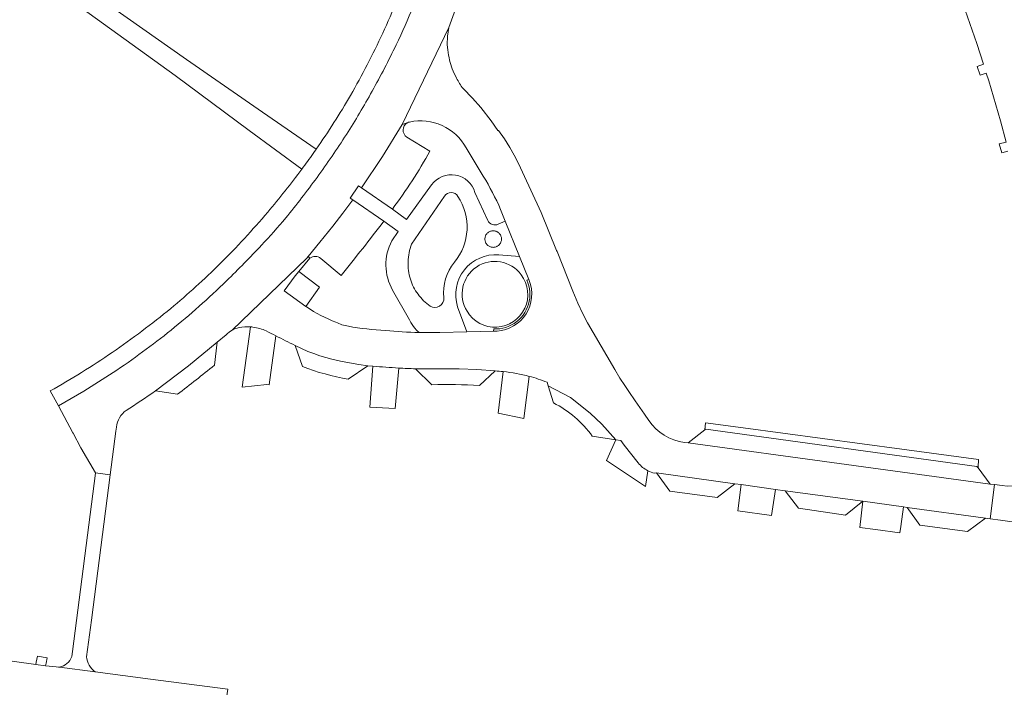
# Model space of a CAD drawing. Extents: x 152048 to 156914, y 461460 to 468786.
# Tile 225 of 256: x 154553 to 154673, y 468027 to 468108. Entities that reach past the tile are written whole.
import ezdxf

# ---------------------------------------------------------------- set-up
doc = ezdxf.new("R2010")
doc.units = 0
doc.header["$LTSCALE"] = 0.75
for name, color, linetype, lineweight in [('B-RO-VH-VERHARDING_ASFALT-GV', 251, 'CONTINUOUS', 18), ('B-RO-VH-VERHARDING_BETONSTRAATSTEEN-GV', 251, 'CONTINUOUS', 18), ('B-RO-VH-VERHARDING_HALFVERHARDING_GRIND-GV', 251, 'CONTINUOUS', 18), ('B-RO-VH-VERHARDING_TEGEL-GV', 251, 'CONTINUOUS', 18)]:
    doc.layers.add(name, color=color, linetype=linetype, lineweight=lineweight)

msp = doc.modelspace()

# ---------------------------------------------------------------- linework, layer by layer
at = {"layer": 'B-RO-VH-VERHARDING_ASFALT-GV'}
msp.add_lwpolyline([(154562.586, 468024.649), (154575.345, 468022.88), (154575.754, 468022.871), (154576.412, 468022.786), (154577.604, 468022.631), (154577.985, 468022.581), (154578.693, 468027.076), (154569.297, 468028.298), (154562.594, 468029.181), (154562.574, 468029.196), (154558.23, 468029.773), (154558.13, 468029.759), (154557.822, 468029.796), (154556.552, 468029.948), (154555.359, 468030.095), (154550.134, 468030.818)], dxfattribs=at)
msp.add_lwpolyline([(154562.586, 468024.649), (154575.345, 468022.88), (154575.754, 468022.871), (154576.412, 468022.786), (154577.604, 468022.631), (154577.985, 468022.581), (154578.693, 468027.076), (154569.297, 468028.298), (154562.594, 468029.181), (154562.574, 468029.196), (154558.23, 468029.773), (154558.13, 468029.759), (154557.822, 468029.796), (154556.552, 468029.948), (154555.359, 468030.095), (154550.134, 468030.818)], dxfattribs=at)
at = {"layer": 'B-RO-VH-VERHARDING_BETONSTRAATSTEEN-GV'}
for points in [[(154573.676, 468103.547), (154552.072, 468118.74), (154550.478, 468119.819), (154550.496, 468119.849), (154544.327, 468124.187), (154543.198, 468122.618), (154549.327, 468118.189), (154556.627, 468112.913), (154572.291, 468101.593), (154581.289, 468094.901), (154587.661, 468090.219)], [(154573.676, 468103.547), (154552.072, 468118.74), (154550.478, 468119.819), (154550.496, 468119.849), (154544.327, 468124.187), (154543.198, 468122.618), (154549.327, 468118.189), (154556.627, 468112.913), (154572.291, 468101.593), (154581.289, 468094.901), (154587.661, 468090.219)], [(154667.893, 468110.333), (154669.597, 468105.454), (154670.394, 468102.948), (154669.636, 468102.664), (154669.988, 468101.632), (154670.731, 468101.876), (154671.05, 468100.943), (154672.46, 468096.096), (154673.151, 468093.489), (154672.331, 468093.287), (154672.65, 468092.189), (154673.383, 468092.384)], [(154667.893, 468110.333), (154669.597, 468105.454), (154670.394, 468102.948), (154669.636, 468102.664), (154669.988, 468101.632), (154670.731, 468101.876), (154671.05, 468100.943), (154672.46, 468096.096), (154673.151, 468093.489), (154672.331, 468093.287), (154672.65, 468092.189), (154673.383, 468092.384)], [(154579.2, 468070.676), (154588.256, 468079.409), (154588.413, 468079.601), (154589.843, 468081.342), (154591.407, 468083.298), (154592.643, 468084.88), (154593.856, 468086.475), (154593.516, 468086.709), (154594.56, 468088.192), (154594.91, 468087.951), (154597.461, 468091.746), (154599.838, 468095.653), (154605.518, 468107.43), (154606.325, 468109.646)], [(154579.2, 468070.676), (154588.256, 468079.409), (154588.413, 468079.601), (154589.843, 468081.342), (154591.407, 468083.298), (154592.643, 468084.88), (154593.856, 468086.475), (154593.516, 468086.709), (154594.56, 468088.192), (154594.91, 468087.951), (154597.461, 468091.746), (154599.838, 468095.653), (154605.518, 468107.43), (154606.325, 468109.646)], [(154605.372, 468104.686), (154605.308, 468105.315), (154605.327, 468106.346), (154605.518, 468107.43), (154599.838, 468095.653), (154600.469, 468095.84), (154600.502, 468095.857)], [(154605.372, 468104.686), (154605.308, 468105.315), (154605.327, 468106.346), (154605.518, 468107.43), (154599.838, 468095.653), (154600.469, 468095.84), (154600.502, 468095.857)], [(154589.041, 468092.121), (154589.403, 468092.64), (154582.902, 468097.143), (154573.676, 468103.547)], [(154589.041, 468092.121), (154589.403, 468092.64), (154582.902, 468097.143), (154573.676, 468103.547)], [(154629.783, 468059.705), (154629.26, 468060.464), (154628.128, 468062.1), (154628.034, 468062.236), (154627.437, 468063.107), (154626.853, 468063.97), (154626.266, 468064.843), (154625.645, 468065.882), (154623.017, 468070.382), (154622.335, 468071.574), (154621.782, 468072.655), (154621.165, 468073.942), (154620.55, 468075.408), (154618.65, 468080.223), (154618.595, 468080.363), (154616.736, 468084.957), (154614.461, 468089.854), (154613.981, 468090.888), (154613.444, 468091.924), (154612.924, 468092.847), (154612.258, 468093.903), (154611.541, 468094.926), (154611.46, 468094.896), (154610.634, 468096.101), (154609.378, 468097.711), (154608.387, 468098.831), (154607.233, 468099.999)], [(154629.783, 468059.705), (154629.26, 468060.464), (154628.128, 468062.1), (154628.034, 468062.236), (154627.437, 468063.107), (154626.853, 468063.97), (154626.266, 468064.843), (154625.645, 468065.882), (154623.017, 468070.382), (154622.335, 468071.574), (154621.782, 468072.655), (154621.165, 468073.942), (154620.55, 468075.408), (154618.65, 468080.223), (154618.595, 468080.363), (154616.736, 468084.957), (154614.461, 468089.854), (154613.981, 468090.888), (154613.444, 468091.924), (154612.924, 468092.847), (154612.258, 468093.903), (154611.541, 468094.926), (154611.46, 468094.896), (154610.634, 468096.101), (154609.378, 468097.711), (154608.387, 468098.831), (154607.233, 468099.999)], [(154600.469, 468095.84), (154599.838, 468095.653), (154597.461, 468091.746), (154594.91, 468087.951), (154598.657, 468085.374)], [(154600.469, 468095.84), (154599.838, 468095.653), (154597.461, 468091.746), (154594.91, 468087.951), (154598.657, 468085.374)], [(154603.213, 468092.418), (154600.428, 468094.117)], [(154603.213, 468092.418), (154600.428, 468094.117)], [(154589.403, 468092.64), (154589.041, 468092.121)], [(154589.403, 468092.64), (154589.041, 468092.121)], [(154607.604, 468092.796), (154609.694, 468089.362)], [(154607.604, 468092.796), (154609.694, 468089.362)], [(154597.607, 468083.895), (154593.856, 468086.475), (154592.643, 468084.88), (154591.407, 468083.298), (154589.843, 468081.342), (154588.413, 468079.601), (154588.652, 468079.404)], [(154597.607, 468083.895), (154593.856, 468086.475), (154592.643, 468084.88), (154591.407, 468083.298), (154589.843, 468081.342), (154588.413, 468079.601), (154588.652, 468079.404)], [(154611.795, 468085.316), (154612.366, 468083.893), (154614.082, 468079.621), (154615.205, 468076.823), (154615.252, 468076.706)], [(154611.795, 468085.316), (154612.366, 468083.893), (154614.082, 468079.621), (154615.205, 468076.823), (154615.252, 468076.706)], [(154588.236, 468073.487), (154588.135, 468073.56), (154585.535, 468075.457), (154586.857, 468077.279), (154587.291, 468077.792), (154588.652, 468079.404), (154588.413, 468079.601), (154588.256, 468079.409), (154579.2, 468070.676)], [(154588.236, 468073.487), (154588.135, 468073.56), (154585.535, 468075.457), (154586.857, 468077.279), (154587.291, 468077.792), (154588.652, 468079.404), (154588.413, 468079.601), (154588.256, 468079.409), (154579.2, 468070.676)], [(154589.958, 468079.388), (154592.418, 468077.32)], [(154589.958, 468079.388), (154592.418, 468077.32)], [(154610.946, 468070.554), (154610.958, 468070.821), (154611.331, 468070.82), (154611.703, 468070.853), (154612.07, 468070.919), (154612.431, 468071.017), (154612.781, 468071.146), (154613.118, 468071.306), (154613.439, 468071.496), (154613.743, 468071.713), (154614.026, 468071.956), (154614.286, 468072.224), (154614.521, 468072.514), (154614.73, 468072.823), (154614.91, 468073.15), (154615.061, 468073.491), (154615.181, 468073.845), (154615.268, 468074.208), (154615.323, 468074.577), (154615.346, 468074.949), (154615.335, 468075.322), (154615.29, 468075.693), (154615.213, 468076.058), (154615.104, 468076.415), (154614.964, 468076.761), (154615.205, 468076.823), (154614.082, 468079.621), (154611.566, 468079.818)], [(154610.946, 468070.554), (154610.958, 468070.821), (154611.331, 468070.82), (154611.703, 468070.853), (154612.07, 468070.919), (154612.431, 468071.017), (154612.781, 468071.146), (154613.118, 468071.306), (154613.439, 468071.496), (154613.743, 468071.713), (154614.026, 468071.956), (154614.286, 468072.224), (154614.521, 468072.514), (154614.73, 468072.823), (154614.91, 468073.15), (154615.061, 468073.491), (154615.181, 468073.845), (154615.268, 468074.208), (154615.323, 468074.577), (154615.346, 468074.949), (154615.335, 468075.322), (154615.29, 468075.693), (154615.213, 468076.058), (154615.104, 468076.415), (154614.964, 468076.761), (154615.205, 468076.823), (154614.082, 468079.621), (154611.566, 468079.818)], [(154606.57, 468073.522), (154607.706, 468070.475), (154610.946, 468070.554)], [(154606.57, 468073.522), (154607.706, 468070.475), (154610.946, 468070.554)], [(154581.438, 468071.07), (154580.417, 468063.739), (154583.401, 468064.09), (154583.678, 468064.036), (154584.513, 468069.981)], [(154581.438, 468071.07), (154580.417, 468063.739), (154583.401, 468064.09), (154583.678, 468064.036), (154584.513, 468069.981)], [(154611.366, 468070.564), (154610.946, 468070.554), (154607.706, 468070.475), (154604.431, 468070.395)], [(154611.366, 468070.564), (154610.946, 468070.554), (154607.706, 468070.475), (154604.431, 468070.395)], [(154569.885, 468063.306), (154573.923, 468066.329), (154577.381, 468069.206), (154578.498, 468070.121)], [(154569.885, 468063.306), (154573.923, 468066.329), (154577.381, 468069.206), (154578.498, 468070.121)], [(154577.381, 468069.206), (154573.923, 468066.329), (154569.885, 468063.306), (154572.555, 468062.892)], [(154577.381, 468069.206), (154573.923, 468066.329), (154569.885, 468063.306), (154572.555, 468062.892)], [(154577.059, 468066.426), (154577.381, 468069.206)], [(154577.059, 468066.426), (154577.381, 468069.206)], [(154586.85, 468068.816), (154588.39, 468068.093), (154589.105, 468067.822), (154589.834, 468067.573), (154590.567, 468067.351), (154591.305, 468067.155), (154592.376, 468066.906), (154593.452, 468066.698), (154594.567, 468066.506), (154595.692, 468066.358), (154596.288, 468066.303)], [(154593.307, 468064.716), (154595.692, 468066.358), (154594.567, 468066.506), (154593.452, 468066.698), (154592.376, 468066.906), (154591.305, 468067.155), (154590.567, 468067.351), (154589.834, 468067.573), (154589.105, 468067.822), (154588.39, 468068.093), (154586.85, 468068.816), (154587.73, 468066.256)], [(154586.85, 468068.816), (154588.39, 468068.093), (154589.105, 468067.822), (154589.834, 468067.573), (154590.567, 468067.351), (154591.305, 468067.155), (154592.376, 468066.906), (154593.452, 468066.698), (154594.567, 468066.506), (154595.692, 468066.358), (154596.288, 468066.303)], [(154593.307, 468064.716), (154595.692, 468066.358), (154594.567, 468066.506), (154593.452, 468066.698), (154592.376, 468066.906), (154591.305, 468067.155), (154590.567, 468067.351), (154589.834, 468067.573), (154589.105, 468067.822), (154588.39, 468068.093), (154586.85, 468068.816), (154587.73, 468066.256)], [(154596.288, 468066.303), (154596.041, 468062.976), (154595.918, 468061.316), (154598.995, 468061.171), (154599.425, 468066.076)], [(154596.288, 468066.303), (154596.041, 468062.976), (154595.918, 468061.316), (154598.995, 468061.171), (154599.425, 468066.076)], [(154601.459, 468065.984), (154602.661, 468065.969), (154604.701, 468065.991), (154606.745, 468065.973), (154608.91, 468065.898), (154611.152, 468065.721)], [(154611.152, 468065.721), (154608.91, 468065.898), (154606.745, 468065.973), (154604.701, 468065.991), (154602.661, 468065.969), (154601.459, 468065.984), (154603.439, 468064.042)], [(154601.459, 468065.984), (154602.661, 468065.969), (154604.701, 468065.991), (154606.745, 468065.973), (154608.91, 468065.898), (154611.152, 468065.721)], [(154611.152, 468065.721), (154608.91, 468065.898), (154606.745, 468065.973), (154604.701, 468065.991), (154602.661, 468065.969), (154601.459, 468065.984), (154603.439, 468064.042)], [(154609.216, 468063.966), (154611.152, 468065.721)], [(154609.216, 468063.966), (154611.152, 468065.721)], [(154612.12, 468065.649), (154611.494, 468060.581), (154614.608, 468059.957), (154615.272, 468065.066)], [(154612.12, 468065.649), (154611.494, 468060.581), (154614.608, 468059.957), (154615.272, 468065.066)], [(154557.106, 468063.296), (154558.109, 468061.479), (154561.189, 468063.253), (154564.759, 468065.529)], [(154557.106, 468063.296), (154558.109, 468061.479), (154561.189, 468063.253), (154564.759, 468065.529)], [(154564.759, 468065.529), (154561.189, 468063.253), (154558.109, 468061.479), (154559.876, 468058.201), (154559.888, 468058.179), (154560.849, 468056.396), (154562.596, 468053.362), (154564.389, 468053.113), (154565.086, 468058.422), (154565.153, 468058.907)], [(154564.759, 468065.529), (154561.189, 468063.253), (154558.109, 468061.479), (154559.876, 468058.201), (154559.888, 468058.179), (154560.849, 468056.396), (154562.596, 468053.362), (154564.389, 468053.113), (154565.086, 468058.422), (154565.153, 468058.907)], [(154617.429, 468064.352), (154617.564, 468063.915), (154620.261, 468062.498), (154622.652, 468060.618), (154624.061, 468059.249), (154625.791, 468057.355), (154626.398, 468057.261), (154626.811, 468056.733), (154628.509, 468054.56)], [(154617.429, 468064.352), (154617.564, 468063.915), (154620.261, 468062.498), (154622.652, 468060.618), (154624.061, 468059.249), (154625.791, 468057.355), (154626.398, 468057.261), (154626.811, 468056.733), (154628.509, 468054.56)], [(154625.791, 468057.355), (154624.061, 468059.249), (154622.652, 468060.618), (154620.261, 468062.498), (154617.564, 468063.915), (154618.199, 468061.853)], [(154625.791, 468057.355), (154624.061, 468059.249), (154622.652, 468060.618), (154620.261, 468062.498), (154617.564, 468063.915), (154618.199, 468061.853)], [(154622.92, 468057.797), (154625.791, 468057.355)], [(154622.92, 468057.797), (154625.791, 468057.355)], [(154628.509, 468054.56), (154626.811, 468056.733), (154626.398, 468057.261), (154625.791, 468057.355), (154624.656, 468054.844), (154629.398, 468051.713), (154629.665, 468053.61)], [(154628.509, 468054.56), (154626.811, 468056.733), (154626.398, 468057.261), (154625.791, 468057.355), (154624.656, 468054.844), (154629.398, 468051.713), (154629.665, 468053.61)], [(154630.697, 468053.338), (154640.223, 468052.031), (154641.005, 468051.922), (154645.147, 468051.345), (154646.321, 468051.182), (154655.775, 468049.898), (154660.697, 468049.217), (154661.136, 468049.154), (154670.662, 468047.871), (154671.216, 468047.791), (154671.767, 468051.927), (154671.216, 468052), (154634.552, 468056.993), (154634.099, 468057.042)], [(154630.697, 468053.338), (154640.223, 468052.031), (154641.005, 468051.922), (154645.147, 468051.345), (154646.321, 468051.182), (154655.775, 468049.898), (154660.697, 468049.217), (154661.136, 468049.154), (154670.662, 468047.871), (154671.216, 468047.791), (154671.767, 468051.927), (154671.216, 468052), (154634.552, 468056.993), (154634.099, 468057.042)], [(154630.497, 468053.317), (154630.697, 468053.338)], [(154630.497, 468053.317), (154630.697, 468053.338)], [(154672.671, 468051.809), (154671.767, 468051.927), (154671.216, 468047.791), (154672.485, 468047.612), (154676.178, 468047.091)], [(154672.671, 468051.809), (154671.767, 468051.927), (154671.216, 468047.791), (154672.485, 468047.612), (154676.178, 468047.091)]]:
    msp.add_lwpolyline(points, dxfattribs=at)
for points in [[(154600.794, 468114.832, -0.0223407), (154597.479, 468106.713)], [(154600.794, 468114.832, -0.0223407), (154597.479, 468106.713)], [(154601.209, 468110.023, -0.0150836), (154599.112, 468105.305)], [(154599.112, 468105.305, 0.0150836), (154601.209, 468110.023)], [(154601.209, 468110.023, -0.0150836), (154599.112, 468105.305)], [(154599.112, 468105.305, 0.0150836), (154601.209, 468110.023)], [(154597.479, 468106.713, -0.0230766), (154593.571, 468099.177)], [(154597.479, 468106.713, -0.0230766), (154593.571, 468099.177)], [(154599.112, 468105.305, -0.0151247), (154596.203, 468099.685)], [(154596.203, 468099.685, 0.0151247), (154599.112, 468105.305)], [(154599.112, 468105.305, -0.0151247), (154596.203, 468099.685)], [(154596.203, 468099.685, 0.0151247), (154599.112, 468105.305)], [(154605.603, 468103.447, -0.0298776), (154605.372, 468104.686)], [(154605.603, 468103.447, -0.0298776), (154605.372, 468104.686)], [(154605.932, 468102.396, -0.0315804), (154605.603, 468103.447)], [(154605.932, 468102.396, -0.0315804), (154605.603, 468103.447)], [(154606.442, 468101.245, -0.0295186), (154605.932, 468102.396)], [(154606.442, 468101.245, -0.0295186), (154605.932, 468102.396)], [(154607.233, 468099.999, -0.0298807), (154606.442, 468101.245)], [(154607.233, 468099.999, -0.0298807), (154606.442, 468101.245)], [(154593.571, 468099.177, -0.0211807), (154589.403, 468092.64)], [(154593.571, 468099.177, -0.0211807), (154589.403, 468092.64)], [(154596.203, 468099.685, -0.0158168), (154593.066, 468094.423)], [(154593.066, 468094.423, 0.0158168), (154596.203, 468099.685)], [(154596.203, 468099.685, -0.0158168), (154593.066, 468094.423)], [(154593.066, 468094.423, 0.0158168), (154596.203, 468099.685)], [(154600.428, 468094.117, -0.5774719), (154600.469, 468095.84)], [(154600.428, 468094.117, -0.5774719), (154600.469, 468095.84)], [(154600.502, 468095.857, -0.0577725), (154600.729, 468095.938)], [(154600.502, 468095.857, -0.0577725), (154600.729, 468095.938)], [(154600.729, 468095.938, -0.3347783), (154607.604, 468092.796)], [(154600.729, 468095.938, -0.3347783), (154607.604, 468092.796)], [(154593.066, 468094.423, -0.0154964), (154589.505, 468089.204)], [(154589.505, 468089.204, 0.0154964), (154593.066, 468094.423)], [(154593.066, 468094.423, -0.0154964), (154589.505, 468089.204)], [(154589.505, 468089.204, 0.0154964), (154593.066, 468094.423)], [(154589.041, 468092.121, -0.0054437), (154587.661, 468090.219)], [(154587.661, 468090.219, 0.0054437), (154589.041, 468092.121)], [(154589.041, 468092.121, -0.0054437), (154587.661, 468090.219)], [(154587.661, 468090.219, 0.0054437), (154589.041, 468092.121)], [(154598.657, 468085.374, 0.0339919), (154603.213, 468092.418)], [(154598.657, 468085.374, 0.0339919), (154603.213, 468092.418)], [(154587.661, 468090.219, -0.0159434), (154583.524, 468085.011)], [(154587.661, 468090.219, -0.0159434), (154583.524, 468085.011)], [(154589.505, 468089.204, -0.0159727), (154585.701, 468084.309)], [(154585.701, 468084.309, 0.0159727), (154589.505, 468089.204)], [(154589.505, 468089.204, -0.0159727), (154585.701, 468084.309)], [(154585.701, 468084.309, 0.0159727), (154589.505, 468089.204)], [(154609.694, 468089.362, -0.0333559), (154611.795, 468085.316)], [(154609.694, 468089.362, -0.0333559), (154611.795, 468085.316)], [(154583.524, 468085.011, -0.0215436), (154577.729, 468078.738)], [(154583.524, 468085.011, -0.0215436), (154577.729, 468078.738)], [(154585.701, 468084.309, -0.0161691), (154582.773, 468080.988)], [(154582.773, 468080.988, 0.0161691), (154585.701, 468084.309)], [(154585.701, 468084.309, -0.0161691), (154582.773, 468080.988)], [(154582.773, 468080.988, 0.0161691), (154585.701, 468084.309)], [(154592.418, 468077.32, 0.01087), (154597.607, 468083.895)], [(154592.418, 468077.32, 0.01087), (154597.607, 468083.895)], [(154582.773, 468080.988, -0.0115453), (154578.523, 468076.663)], [(154578.523, 468076.663, 0.0115453), (154582.773, 468080.988)], [(154582.773, 468080.988, -0.0115453), (154578.523, 468076.663)], [(154578.523, 468076.663, 0.0115453), (154582.773, 468080.988)], [(154577.729, 468078.738, -0.0226987), (154571.744, 468073.312)], [(154577.729, 468078.738, -0.0226987), (154571.744, 468073.312)], [(154588.652, 468079.404, -0.3614109), (154589.958, 468079.388)], [(154588.652, 468079.404, -0.3614109), (154589.958, 468079.388)], [(154611.566, 468079.818, 0.532411), (154606.57, 468073.522)], [(154611.566, 468079.818, 0.532411), (154606.57, 468073.522)], [(154607.722, 468072.964, -0.9625288), (154614.281, 468077.403)], [(154607.722, 468072.964, -0.9625288), (154614.281, 468077.403)], [(154578.523, 468076.663, -0.0115115), (154575.191, 468073.569)], [(154575.191, 468073.569, 0.0115115), (154578.523, 468076.663)], [(154578.523, 468076.663, -0.0115115), (154575.191, 468073.569)], [(154575.191, 468073.569, 0.0115115), (154578.523, 468076.663)], [(154614.281, 468077.403, -1.0589044), (154607.722, 468072.964)], [(154614.281, 468077.403, -1.0589044), (154607.722, 468072.964)], [(154615.252, 468076.706, -0.510194), (154611.366, 468070.564)], [(154615.252, 468076.706, -0.510194), (154611.366, 468070.564)], [(154571.744, 468073.312, -0.0230054), (154564.653, 468067.973)], [(154571.744, 468073.312, -0.0230054), (154564.653, 468067.973)], [(154575.191, 468073.569, -0.0115975), (154571.787, 468070.686)], [(154571.787, 468070.686, 0.0115975), (154575.191, 468073.569)], [(154575.191, 468073.569, -0.0115975), (154571.787, 468070.686)], [(154571.787, 468070.686, 0.0115975), (154575.191, 468073.569)], [(154591.798, 468071.632, -0.0492291), (154588.236, 468073.487)], [(154591.798, 468071.632, -0.0492291), (154588.236, 468073.487)], [(154593.309, 468071.143, -0.0720843), (154591.798, 468071.632)], [(154593.309, 468071.143, -0.0720843), (154591.798, 468071.632)], [(154571.787, 468070.686, -0.0125714), (154568.333, 468068.025)], [(154568.333, 468068.025, 0.0125714), (154571.787, 468070.686)], [(154571.787, 468070.686, -0.0125714), (154568.333, 468068.025)], [(154568.333, 468068.025, 0.0125714), (154571.787, 468070.686)], [(154578.498, 468070.121, -0.0818452), (154579.2, 468070.676)], [(154578.498, 468070.121, -0.0818452), (154579.2, 468070.676)], [(154579.2, 468070.676, -0.0800431), (154580.039, 468070.983)], [(154579.2, 468070.676, -0.0800431), (154580.039, 468070.983)], [(154580.039, 468070.983, -0.0664414), (154581.438, 468071.07)], [(154580.039, 468070.983, -0.0664414), (154581.438, 468071.07)], [(154581.438, 468071.07, -0.0136657), (154581.728, 468071.042)], [(154581.728, 468071.042, 0.0136657), (154581.438, 468071.07)], [(154581.438, 468071.07, -0.0136657), (154581.728, 468071.042)], [(154581.728, 468071.042, 0.0136657), (154581.438, 468071.07)], [(154581.728, 468071.042, -0.067448), (154583.344, 468070.597)], [(154583.344, 468070.597, 0.067448), (154581.728, 468071.042)], [(154581.728, 468071.042, -0.067448), (154583.344, 468070.597)], [(154583.344, 468070.597, 0.067448), (154581.728, 468071.042)], [(154583.344, 468070.597, 0.0037365), (154584.513, 468069.981)], [(154584.513, 468069.981, -0.0037365), (154583.344, 468070.597)], [(154583.344, 468070.597, 0.0037365), (154584.513, 468069.981)], [(154584.513, 468069.981, -0.0037365), (154583.344, 468070.597)], [(154597.815, 468070.619, -0.0293108), (154593.309, 468071.143)], [(154597.815, 468070.619, -0.0293108), (154593.309, 468071.143)], [(154601.907, 468070.388, -0.0183252), (154597.815, 468070.619)], [(154601.907, 468070.388, -0.0183252), (154597.815, 468070.619)], [(154604.431, 468070.395, -0.0114896), (154601.907, 468070.388)], [(154604.431, 468070.395, -0.0114896), (154601.907, 468070.388)], [(154584.513, 468069.981, 0.0073641), (154586.85, 468068.816)], [(154584.513, 468069.981, 0.0073641), (154586.85, 468068.816)], [(154564.653, 468067.973, -0.0229105), (154557.106, 468063.296)], [(154564.653, 468067.973, -0.0229105), (154557.106, 468063.296)], [(154568.333, 468068.025, -0.0128543), (154564.759, 468065.529)], [(154564.759, 468065.529, 0.0128543), (154568.333, 468068.025)], [(154568.333, 468068.025, -0.0128543), (154564.759, 468065.529)], [(154564.759, 468065.529, 0.0128543), (154568.333, 468068.025)], [(154572.555, 468062.892, 0.00622), (154577.059, 468066.426)], [(154572.555, 468062.892, 0.00622), (154577.059, 468066.426)], [(154587.73, 468066.256, 0.0476751), (154593.307, 468064.716)], [(154587.73, 468066.256, 0.0476751), (154593.307, 468064.716)], [(154596.288, 468066.303, 0.0079508), (154599.425, 468066.076)], [(154599.425, 468066.076, -0.0079508), (154596.288, 468066.303)], [(154596.288, 468066.303, 0.0079508), (154599.425, 468066.076)], [(154599.425, 468066.076, -0.0079508), (154596.288, 468066.303)], [(154599.425, 468066.076, 0.0049064), (154601.459, 468065.984)], [(154599.425, 468066.076, 0.0049064), (154601.459, 468065.984)], [(154611.152, 468065.721, -0.0123285), (154612.12, 468065.649)], [(154611.152, 468065.721, -0.0123285), (154612.12, 468065.649)], [(154612.12, 468065.649, -0.0415479), (154615.272, 468065.066)], [(154615.272, 468065.066, 0.0415479), (154612.12, 468065.649)], [(154612.12, 468065.649, -0.0415479), (154615.272, 468065.066)], [(154615.272, 468065.066, 0.0415479), (154612.12, 468065.649)], [(154615.272, 468065.066, -0.0296453), (154617.429, 468064.352)], [(154615.272, 468065.066, -0.0296453), (154617.429, 468064.352)], [(154566.345, 468060.93, 0.01288), (154569.885, 468063.306)], [(154566.345, 468060.93, 0.01288), (154569.885, 468063.306)], [(154603.439, 468064.042, -0.0228476), (154609.216, 468063.966)], [(154603.439, 468064.042, -0.0228476), (154609.216, 468063.966)], [(154565.153, 468058.907, -0.2136427), (154566.345, 468060.93)], [(154565.153, 468058.907, -0.2136427), (154566.345, 468060.93)], [(154618.199, 468061.853, -0.1215691), (154622.92, 468057.797)], [(154618.199, 468061.853, -0.1215691), (154622.92, 468057.797)], [(154634.099, 468057.042, -0.2110654), (154629.783, 468059.705)], [(154634.099, 468057.042, -0.2110654), (154629.783, 468059.705)], [(154678.906, 468057.876, -0.4958529), (154672.671, 468051.809)], [(154678.906, 468057.876, -0.4958529), (154672.671, 468051.809)], [(154628.509, 468054.56, 0.1110702), (154629.665, 468053.61)], [(154629.665, 468053.61, -0.1110702), (154628.509, 468054.56)], [(154628.509, 468054.56, 0.1110702), (154629.665, 468053.61)], [(154629.665, 468053.61, -0.1110702), (154628.509, 468054.56)], [(154629.665, 468053.61, 0.0663434), (154630.497, 468053.317)], [(154629.665, 468053.61, 0.0663434), (154630.497, 468053.317)]]:
    msp.add_lwpolyline(points, format="xyb", dxfattribs=at)
for points in [[(154671.216, 468052), (154669.748, 468053.96), (154669.613, 468054.14), (154636.7, 468058.661), (154636.577, 468058.565), (154634.552, 468056.993)], [(154671.216, 468052), (154669.748, 468053.96), (154669.613, 468054.14), (154636.7, 468058.661), (154636.577, 468058.565), (154634.552, 468056.993)], [(154640.223, 468052.031), (154630.697, 468053.338), (154632.351, 468051.124), (154638.084, 468050.371)], [(154640.223, 468052.031), (154630.697, 468053.338), (154632.351, 468051.124), (154638.084, 468050.371)], [(154641.005, 468051.922), (154640.583, 468048.745), (154644.679, 468048.183), (154645.147, 468051.345)], [(154641.005, 468051.922), (154640.583, 468048.745), (154644.679, 468048.183), (154645.147, 468051.345)], [(154646.321, 468051.182), (154647.94, 468049.051), (154653.667, 468048.237), (154655.775, 468049.898)], [(154646.321, 468051.182), (154647.94, 468049.051), (154653.667, 468048.237), (154655.775, 468049.898)], [(154660.38, 468046.859), (154660.697, 468049.217), (154655.775, 468049.898), (154655.384, 468046.73), (154657.29, 468046.471), (154660.274, 468046.065)], [(154660.38, 468046.859), (154660.697, 468049.217), (154655.775, 468049.898), (154655.384, 468046.73), (154657.29, 468046.471), (154660.274, 468046.065)], [(154661.136, 468049.154), (154662.701, 468046.985), (154668.455, 468046.242), (154670.662, 468047.871)], [(154661.136, 468049.154), (154662.701, 468046.985), (154668.455, 468046.242), (154670.662, 468047.871)], [(154555.359, 468030.095), (154556.552, 468029.948), (154556.61, 468030.232), (154556.748, 468030.902), (154555.577, 468031.087), (154555.425, 468030.393)], [(154555.359, 468030.095), (154556.552, 468029.948), (154556.61, 468030.232), (154556.748, 468030.902), (154555.577, 468031.087), (154555.425, 468030.393)]]:
    msp.add_lwpolyline(points, close=True, dxfattribs=at)
at = {"layer": 'B-RO-VH-VERHARDING_HALFVERHARDING_GRIND-GV'}
for points in [[(154608.677, 468087.397, 0.6236251), (154603.416, 468088.304)], [(154608.677, 468087.397, 0.6236251), (154603.416, 468088.304)], [(154604.979, 468086.952, -0.5515679), (154606.618, 468086.908)], [(154604.979, 468086.952, -0.5515679), (154606.618, 468086.908)], [(154606.618, 468086.908, -0.3288239), (154606.19, 468078.916)], [(154606.618, 468086.908, -0.3288239), (154606.19, 468078.916)], [(154611.507, 468083.537, -0.4219304), (154610.239, 468083.992)], [(154611.507, 468083.537, -0.4219304), (154610.239, 468083.992)], [(154598.585, 468081.508, 0.2566955), (154598.682, 468075.536)], [(154598.585, 468081.508, 0.2566955), (154598.682, 468075.536)], [(154600.557, 468078.995, -0.0838898), (154600.995, 468081.115)], [(154600.557, 468078.995, -0.0838898), (154600.995, 468081.115)], [(154600.844, 468076.847, -0.085168), (154600.557, 468078.995)], [(154600.844, 468076.847, -0.085168), (154600.557, 468078.995)], [(154606.19, 468078.916, 0.2011545), (154604.892, 468074.611)], [(154606.19, 468078.916, 0.2011545), (154604.892, 468074.611)], [(154606.57, 468073.522, -0.532411), (154611.566, 468079.818)], [(154606.57, 468073.522, -0.532411), (154611.566, 468079.818)], [(154601.765, 468075.027, -0.0841933), (154600.844, 468076.847)], [(154601.765, 468075.027, -0.0841933), (154600.844, 468076.847)], [(154603.242, 468073.591, -0.0779353), (154601.765, 468075.027)], [(154603.242, 468073.591, -0.0779353), (154601.765, 468075.027)], [(154604.892, 468074.611, -0.6300567), (154603.242, 468073.591)], [(154604.892, 468074.611, -0.6300567), (154603.242, 468073.591)], [(154601.907, 468070.388, 0.0114896), (154604.431, 468070.395)], [(154601.907, 468070.388, 0.0114896), (154604.431, 468070.395)]]:
    msp.add_lwpolyline(points, format="xyb", dxfattribs=at)
for points in [[(154603.416, 468088.304), (154600.369, 468084.092), (154598.657, 468085.374), (154594.91, 468087.951), (154594.56, 468088.192), (154593.516, 468086.709), (154593.856, 468086.475), (154597.607, 468083.895), (154599.36, 468082.641), (154598.585, 468081.508)], [(154603.416, 468088.304), (154600.369, 468084.092), (154598.657, 468085.374), (154594.91, 468087.951), (154594.56, 468088.192), (154593.516, 468086.709), (154593.856, 468086.475), (154597.607, 468083.895), (154599.36, 468082.641), (154598.585, 468081.508)], [(154610.239, 468083.992), (154608.677, 468087.397)], [(154610.239, 468083.992), (154608.677, 468087.397)], [(154600.995, 468081.115), (154604.979, 468086.952)], [(154600.995, 468081.115), (154604.979, 468086.952)], [(154611.566, 468079.818), (154614.082, 468079.621), (154612.366, 468083.893), (154611.507, 468083.537)], [(154611.566, 468079.818), (154614.082, 468079.621), (154612.366, 468083.893), (154611.507, 468083.537)], [(154598.682, 468075.536), (154600.737, 468071.933), (154600.913, 468071.584), (154601.12, 468071.253), (154601.356, 468070.941), (154601.619, 468070.652), (154601.907, 468070.388)], [(154598.682, 468075.536), (154600.737, 468071.933), (154600.913, 468071.584), (154601.12, 468071.253), (154601.356, 468070.941), (154601.619, 468070.652), (154601.907, 468070.388)], [(154604.431, 468070.395), (154607.706, 468070.475), (154606.57, 468073.522)], [(154604.431, 468070.395), (154607.706, 468070.475), (154606.57, 468073.522)]]:
    msp.add_lwpolyline(points, dxfattribs=at)
msp.add_lwpolyline([(154611.234, 468080.787), (154611.15, 468080.76), (154611.065, 468080.741), (154610.978, 468080.73), (154610.89, 468080.726), (154610.802, 468080.73), (154610.715, 468080.741), (154610.63, 468080.76), (154610.546, 468080.787), (154610.465, 468080.82), (154610.387, 468080.861), (154610.313, 468080.908), (154610.243, 468080.961), (154610.179, 468081.021), (154610.119, 468081.085), (154610.066, 468081.155), (154610.019, 468081.229), (154609.978, 468081.307), (154609.945, 468081.388), (154609.918, 468081.472), (154609.899, 468081.557), (154609.888, 468081.644), (154609.884, 468081.732), (154609.888, 468081.82), (154609.899, 468081.907), (154609.918, 468081.992), (154609.945, 468082.076), (154609.978, 468082.157), (154610.019, 468082.235), (154610.066, 468082.309), (154610.119, 468082.379), (154610.179, 468082.443), (154610.243, 468082.503), (154610.313, 468082.556), (154610.387, 468082.603), (154610.465, 468082.644), (154610.546, 468082.677), (154610.63, 468082.704), (154610.715, 468082.723), (154610.802, 468082.734), (154610.89, 468082.738), (154610.978, 468082.734), (154611.065, 468082.723), (154611.15, 468082.704), (154611.234, 468082.677), (154611.315, 468082.644), (154611.393, 468082.603), (154611.467, 468082.556), (154611.537, 468082.503), (154611.601, 468082.443), (154611.661, 468082.379), (154611.714, 468082.309), (154611.761, 468082.235), (154611.802, 468082.157), (154611.835, 468082.076), (154611.862, 468081.992), (154611.881, 468081.907), (154611.892, 468081.82), (154611.896, 468081.732), (154611.892, 468081.644), (154611.881, 468081.557), (154611.862, 468081.472), (154611.835, 468081.388), (154611.802, 468081.307), (154611.761, 468081.229), (154611.714, 468081.155), (154611.661, 468081.085), (154611.601, 468081.021), (154611.537, 468080.961), (154611.467, 468080.908), (154611.393, 468080.861), (154611.315, 468080.82)], close=True, dxfattribs=at)
msp.add_lwpolyline([(154611.234, 468080.787), (154611.15, 468080.76), (154611.065, 468080.741), (154610.978, 468080.73), (154610.89, 468080.726), (154610.802, 468080.73), (154610.715, 468080.741), (154610.63, 468080.76), (154610.546, 468080.787), (154610.465, 468080.82), (154610.387, 468080.861), (154610.313, 468080.908), (154610.243, 468080.961), (154610.179, 468081.021), (154610.119, 468081.085), (154610.066, 468081.155), (154610.019, 468081.229), (154609.978, 468081.307), (154609.945, 468081.388), (154609.918, 468081.472), (154609.899, 468081.557), (154609.888, 468081.644), (154609.884, 468081.732), (154609.888, 468081.82), (154609.899, 468081.907), (154609.918, 468081.992), (154609.945, 468082.076), (154609.978, 468082.157), (154610.019, 468082.235), (154610.066, 468082.309), (154610.119, 468082.379), (154610.179, 468082.443), (154610.243, 468082.503), (154610.313, 468082.556), (154610.387, 468082.603), (154610.465, 468082.644), (154610.546, 468082.677), (154610.63, 468082.704), (154610.715, 468082.723), (154610.802, 468082.734), (154610.89, 468082.738), (154610.978, 468082.734), (154611.065, 468082.723), (154611.15, 468082.704), (154611.234, 468082.677), (154611.315, 468082.644), (154611.393, 468082.603), (154611.467, 468082.556), (154611.537, 468082.503), (154611.601, 468082.443), (154611.661, 468082.379), (154611.714, 468082.309), (154611.761, 468082.235), (154611.802, 468082.157), (154611.835, 468082.076), (154611.862, 468081.992), (154611.881, 468081.907), (154611.892, 468081.82), (154611.896, 468081.732), (154611.892, 468081.644), (154611.881, 468081.557), (154611.862, 468081.472), (154611.835, 468081.388), (154611.802, 468081.307), (154611.761, 468081.229), (154611.714, 468081.155), (154611.661, 468081.085), (154611.601, 468081.021), (154611.537, 468080.961), (154611.467, 468080.908), (154611.393, 468080.861), (154611.315, 468080.82)], close=True, dxfattribs=at)
at = {"layer": 'B-RO-VH-VERHARDING_TEGEL-GV'}
for points in [[(154587.291, 468077.792), (154586.857, 468077.279), (154585.535, 468075.457), (154588.135, 468073.56), (154589.813, 468075.899)], [(154587.291, 468077.792), (154586.857, 468077.279), (154585.535, 468075.457), (154588.135, 468073.56), (154589.813, 468075.899)], [(154636.683, 468059.433), (154636.577, 468058.565), (154636.7, 468058.661), (154669.613, 468054.14), (154669.748, 468053.96), (154669.754, 468054.04), (154669.823, 468054.96), (154660.511, 468056.211), (154641.227, 468058.822)], [(154636.683, 468059.433), (154636.577, 468058.565), (154636.7, 468058.661), (154669.613, 468054.14), (154669.748, 468053.96), (154669.754, 468054.04), (154669.823, 468054.96), (154660.511, 468056.211), (154641.227, 468058.822)]]:
    msp.add_lwpolyline(points, close=True, dxfattribs=at)
for points in [[(154564.389, 468053.113), (154562.596, 468053.362), (154562.614, 468053.331), (154559.807, 468031.657), (154559.727, 468031.042)], [(154564.389, 468053.113), (154562.596, 468053.362), (154562.614, 468053.331), (154559.807, 468031.657), (154559.727, 468031.042)], [(154561.54, 468031.03), (154562.115, 468035.491), (154564.389, 468053.113)], [(154561.54, 468031.03), (154562.115, 468035.491), (154564.389, 468053.113)], [(154558.23, 468029.773), (154562.574, 468029.196)], [(154558.23, 468029.773), (154562.574, 468029.196)]]:
    msp.add_lwpolyline(points, dxfattribs=at)
for points in [[(154559.727, 468031.042, -0.278396), (154558.23, 468029.773)], [(154559.727, 468031.042, -0.278396), (154558.23, 468029.773)], [(154562.574, 468029.196, -0.2190424), (154561.54, 468031.03)], [(154562.574, 468029.196, -0.2190424), (154561.54, 468031.03)]]:
    msp.add_lwpolyline(points, format="xyb", dxfattribs=at)

doc.saveas('drawing.dxf')
